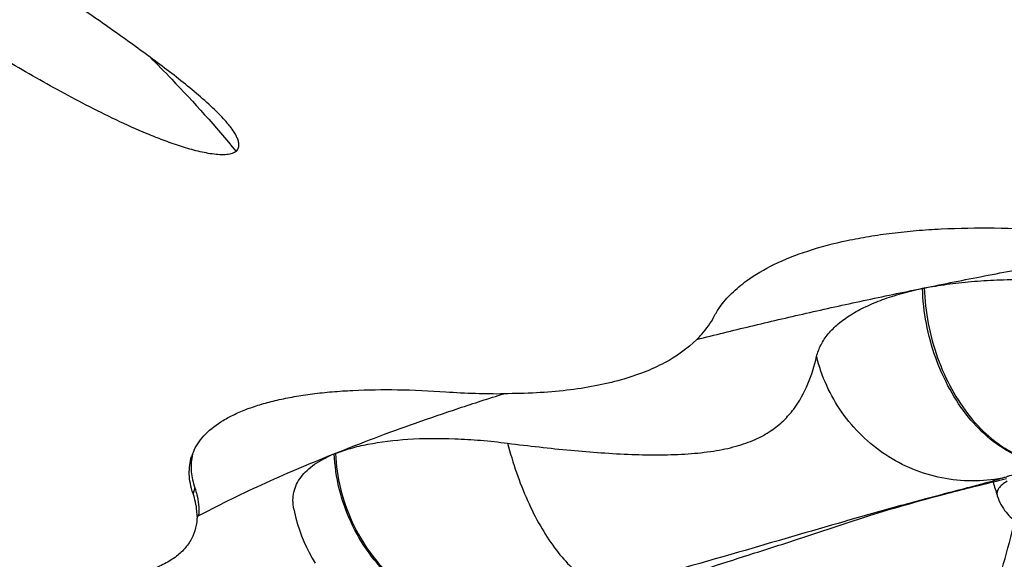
# Model space of a CAD drawing. Header units: millimetres. Extents: x -139 to 522, y -59 to 433.
# Tile 16 of 40: x 4.74 to 9.61, y 362.29 to 364.96. Entities that reach past the tile are written whole.
import ezdxf

# ---------------------------------------------------------------- set-up
doc = ezdxf.new("R2010")
doc.units = ezdxf.units.MM
doc.header["$LTSCALE"] = 23.1
doc.layers.get('0').update_dxf_attribs({"linetype": 'CONTINUOUS'})

msp = doc.modelspace()

# ---------------------------------------------------------------- linework, layer by layer
at = {"color": 7, "linetype": 'CONTINUOUS'}
for p, q in [((9.2073, 363.63), (9.2096, 363.6304)), ((9.2096, 363.6304), (9.2104, 363.6306)), ((9.2125, 363.631), (9.2143, 363.6314)), ((9.2143, 363.6314), (9.2158, 363.6317)), ((9.2152, 363.6317), (9.2158, 363.632)), ((5.588, 362.7985), (5.5884, 362.7998)), ((5.5905, 362.7994), (5.5902, 362.7981)), ((6.294, 362.8114), (6.2948, 362.8118)), ((6.2948, 362.8118), (6.296, 362.8122)), ((6.2994, 362.8134), (6.3, 362.8136)), ((9.5909, 362.6802), (9.6038, 362.6833)), ((9.6038, 362.6833), (9.6241, 362.6882))]:
    msp.add_line(p, q, dxfattribs=at)
at = {"color": 9, "linetype": 'CONTINUOUS'}
for p, q in [((9.2166, 363.6318), (9.2167, 363.6307)), ((5.5885, 362.8001), (5.588, 362.7985)), ((6.3004, 362.8138), (6.3005, 362.812)), ((5.6042, 362.6422), (5.5954, 362.6151)), ((8.8363, 362.4804), (8.8226, 362.4765))]:
    msp.add_line(p, q, dxfattribs=at)
at = {"color": 7, "linetype": 'CONTINUOUS'}
msp.add_lwpolyline([(6.0944, 362.5379), (6.0977, 362.522), (6.1047, 362.4925), (6.1129, 362.4632), (6.1222, 362.4342), (6.1325, 362.4056), (6.1439, 362.3773), (6.1564, 362.3495), (6.17, 362.3222), (6.1845, 362.2955), (6.2001, 362.2693)], dxfattribs=at)
for centre, radius, start, end in [((5.8189, 362.7246), 0.2424, 158.3571, 161.9337), ((5.8704, 362.7452), 0.2851, 165.5373, 168.5361), ((5.8258, 362.7218), 0.2499, 154.4351, 158.3508), ((5.8672, 362.7459), 0.2819, 168.5415, 169.0486), ((18.7512, 365.4026), 9.5904, 196.54104, 196.96983), ((5.3639, 362.5297), 0.2601, 354.4297, 356.2232), ((0.3676, 364.8587), 9.5981, 343.03173, 345.64364)]:
    msp.add_arc(centre, radius, start, end, dxfattribs=at)
for points, knots in [([(5.7541, 364.4605), (5.7318, 364.4856), (5.6819, 364.5348), (5.6005, 364.6056), (5.5121, 364.6766), (5.3864, 364.7723), (5.222, 364.8908), (5.0192, 365.0322), (4.8122, 365.1743), (4.6031, 365.3174), (4.393, 365.4616), (4.2528, 365.5583), (4.1826, 365.607)], [0, 0, 0, 0, 0.05176, 0.10761, 0.16614, 0.226516, 0.350885, 0.478263, 0.607409, 0.73764, 0.868564, 1, 1, 1, 1]), ([(5.8089, 364.3082), (5.8062, 364.306), (5.8, 364.3021), (5.7891, 364.2974), (5.7762, 364.2941), (5.7558, 364.2912), (5.7268, 364.291), (5.6757, 364.2962), (5.6085, 364.3105), (5.5275, 364.3344), (5.4469, 364.3631), (5.3418, 364.405), (5.2145, 364.4623), (5.0667, 364.536), (4.9234, 364.6126), (4.7836, 364.6912), (4.6466, 364.7712), (4.5118, 364.8525), (4.3345, 364.962), (4.1158, 365.1012), (3.8561, 365.271), (3.6843, 365.3856), (3.5987, 365.4434)], [0, 0, 0, 0, 0.004118, 0.008749, 0.014011, 0.019895, 0.033309, 0.048371, 0.08101, 0.114901, 0.148963, 0.182827, 0.249591, 0.315078, 0.37949, 0.44306, 0.505988, 0.568436, 0.630532, 0.754052, 0.877106, 1, 1, 1, 1]), ([(5.8089, 364.3082), (5.8112, 364.3102), (5.815, 364.3148), (5.8195, 364.3224), (5.822, 364.3307), (5.8231, 364.3427), (5.8205, 364.3588), (5.813, 364.3783), (5.802, 364.3985), (5.783, 364.4267), (5.7661, 364.447), (5.7541, 364.4605)], [0, 0, 0, 0, 0.051618, 0.100655, 0.148943, 0.198331, 0.304102, 0.422162, 0.552249, 0.692951, 1, 1, 1, 1]), ([(8.3367, 363.668), (8.3792, 363.6988), (8.4774, 363.7551), (8.6456, 363.8208), (8.8048, 363.8619), (8.9258, 363.8846), (8.9998, 363.8963), (9.0775, 363.9062), (9.1779, 363.917), (9.3467, 363.9281), (9.5683, 363.9314), (9.8439, 363.9191), (10.0314, 363.9008), (10.1266, 363.8891)], [0, 0, 0, 0, 0.085814, 0.183686, 0.294089, 0.35376, 0.384676, 0.416421, 0.481708, 0.549637, 0.692522, 0.843288, 1, 1, 1, 1]), ([(9.2158, 363.632), (9.3154, 363.6523), (9.517, 363.6925), (9.8237, 363.7503), (10.1379, 363.8063), (10.35, 363.8422), (10.4572, 363.8599)], [0, 0, 0, 0, 0.24142, 0.488695, 0.741723, 1, 1, 1, 1]), ([(8.1752, 363.4896), (8.1837, 363.5062), (8.2092, 363.5477), (8.2629, 363.6087), (8.3108, 363.6487), (8.3367, 363.668)], [0, 0, 0, 0, 0.231624, 0.600275, 1, 1, 1, 1]), ([(9.2158, 363.6317), (9.2343, 363.6354), (9.2721, 363.6419), (9.3296, 363.6504), (9.3889, 363.6581), (9.4499, 363.6642), (9.5127, 363.6689), (9.5995, 363.6733), (9.7596, 363.6756), (9.9473, 363.6659), (10.1394, 363.6437), (10.2375, 363.6283), (10.2868, 363.6194)], [0, 0, 0, 0, 0.052602, 0.106737, 0.162092, 0.219039, 0.277526, 0.337427, 0.461319, 0.72341, 0.860338, 1, 1, 1, 1]), ([(8.0903, 363.3771), (8.1791, 363.3995), (8.3594, 363.4438), (8.6344, 363.5079), (8.9179, 363.5704), (9.1099, 363.6103), (9.2073, 363.6302)], [0, 0, 0, 0, 0.239793, 0.4863, 0.739769, 1, 1, 1, 1]), ([(8.6835, 363.2923), (8.6859, 363.3023), (8.6921, 363.3222), (8.705, 363.351), (8.7213, 363.3787), (8.7484, 363.4148), (8.7912, 363.4571), (8.8538, 363.5018), (8.9278, 363.5417), (8.9968, 363.5701), (9.0569, 363.5906), (9.1052, 363.6048), (9.1555, 363.6182), (9.1897, 363.6263), (9.2073, 363.63)], [0, 0, 0, 0, 0.047432, 0.095378, 0.144352, 0.194894, 0.302002, 0.419028, 0.54713, 0.686816, 0.761098, 0.838349, 0.917868, 1, 1, 1, 1]), ([(9.2073, 363.6302), (9.2081, 363.6303), (9.2096, 363.6304), (9.2122, 363.631), (9.2141, 363.6312), (9.2152, 363.6317)], [0, 0, 0, 0, 0.305356, 0.550098, 1, 1, 1, 1]), ([(8.0902, 363.3771), (8.0989, 363.3857), (8.1313, 363.4199), (8.1589, 363.4587), (8.1752, 363.4896)], [0, 0, 0, 0, 0.258823, 1, 1, 1, 1]), ([(8.0903, 363.3771), (8.0439, 363.3308), (7.9578, 363.2714), (7.8275, 363.2123), (7.712, 363.1741), (7.5838, 363.1448), (7.4438, 363.1237), (7.2928, 363.111), (7.1886, 363.1085), (7.1348, 363.1088)], [0, 0, 0, 0, 0.193764, 0.303473, 0.422838, 0.55242, 0.691911, 0.841047, 1, 1, 1, 1]), ([(7.1534, 362.8638), (7.2573, 362.8504), (7.4617, 362.8271), (7.7147, 362.8086), (7.9089, 362.8051), (8.0444, 362.8095), (8.1694, 362.8224), (8.2812, 362.8453), (8.3773, 362.8787), (8.4568, 362.9222), (8.5207, 362.9737), (8.5866, 363.0488), (8.6447, 363.1553), (8.6727, 363.2463), (8.6835, 363.2923)], [0, 0, 0, 0, 0.17793, 0.348972, 0.430308, 0.507426, 0.578908, 0.643449, 0.700529, 0.750968, 0.796504, 0.838991, 0.919879, 1, 1, 1, 1]), ([(5.6004, 362.8296), (5.6143, 362.8588), (5.6565, 362.9158), (5.73, 362.9703), (5.8018, 363.008), (5.8653, 363.0346), (5.936, 363.0583), (5.9996, 363.0744), (6.0537, 363.0864), (6.0966, 363.0945), (6.1412, 363.1017), (6.2037, 363.1105), (6.2857, 363.119), (6.426, 363.1282), (6.614, 363.1305), (6.7675, 363.1236), (6.8471, 363.1181)], [0, 0, 0, 0, 0.072625, 0.156179, 0.203622, 0.255103, 0.310794, 0.371053, 0.402665, 0.435436, 0.469336, 0.50427, 0.577392, 0.654575, 0.820425, 1, 1, 1, 1]), ([(6.3, 362.8136), (6.3643, 362.8393), (6.496, 362.8911), (6.6999, 362.9654), (6.9139, 363.0382), (7.0602, 363.0855), (7.1348, 363.1088)], [0, 0, 0, 0, 0.234454, 0.479436, 0.735074, 1, 1, 1, 1]), ([(6.8471, 363.1181), (6.896, 363.1147), (6.992, 363.1096), (7.0881, 363.1086), (7.1352, 363.109)], [0, 0, 0, 0, 0.510205, 1, 1, 1, 1]), ([(6.3005, 362.8131), (6.3249, 362.8227), (6.3777, 362.8402), (6.4967, 362.868), (6.6695, 362.888), (6.8567, 362.8891), (7.0216, 362.8788), (7.1088, 362.8696), (7.1534, 362.8638)], [0, 0, 0, 0, 0.091619, 0.192973, 0.424979, 0.695101, 0.843556, 1, 1, 1, 1]), ([(5.5954, 362.6151), (5.5898, 362.6309), (5.581, 362.6622), (5.5755, 362.7096), (5.5776, 362.7551), (5.5838, 362.7843), (5.588, 362.7985)], [0, 0, 0, 0, 0.269657, 0.521833, 0.763187, 1, 1, 1, 1]), ([(5.5902, 362.7981), (5.5855, 362.7734), (5.5829, 362.72), (5.595, 362.6681), (5.6042, 362.6422)], [0, 0, 0, 0, 0.47838, 1, 1, 1, 1]), ([(5.6151, 362.5005), (5.6661, 362.5277), (5.7717, 362.5817), (5.9363, 362.66), (6.1112, 362.7373), (6.232, 362.7868), (6.294, 362.8116)], [0, 0, 0, 0, 0.232212, 0.47594, 0.7319, 1, 1, 1, 1]), ([(6.0944, 362.5379), (6.0915, 362.5521), (6.0886, 362.5805), (6.0932, 362.6223), (6.107, 362.6615), (6.1294, 362.6978), (6.1599, 362.731), (6.198, 362.7613), (6.2436, 362.7879), (6.2764, 362.8042), (6.294, 362.8114)], [0, 0, 0, 0, 0.1178, 0.229195, 0.339109, 0.452235, 0.572546, 0.702977, 0.845767, 1, 1, 1, 1]), ([(6.294, 362.8116), (6.2946, 362.8117), (6.2956, 362.8117), (6.2968, 362.8123), (6.2979, 362.8128), (6.2988, 362.8131), (6.2994, 362.8134)], [0, 0, 0, 0, 0.349639, 0.504959, 0.671078, 1, 1, 1, 1]), ([(8.8252, 362.4667), (8.8653, 362.4804), (8.9621, 362.5116), (9.1314, 362.5617), (9.3464, 362.62), (9.5048, 362.6596), (9.5909, 362.6802)], [0, 0, 0, 0, 0.159641, 0.383861, 0.66597, 1, 1, 1, 1]), ([(5.6042, 362.6422), (5.608, 362.631), (5.6204, 362.5889), (5.6255, 362.5445), (5.6234, 362.5125)], [0, 0, 0, 0, 0.269979, 1, 1, 1, 1]), ([(5.6151, 362.5005), (5.6153, 362.5096), (5.6137, 362.5485), (5.6049, 362.5869), (5.5954, 362.6151)], [0, 0, 0, 0, 0.23478, 1, 1, 1, 1]), ([(9.5784, 362.6034), (9.583, 362.5883), (9.5951, 362.5596), (9.6276, 362.5111), (9.6783, 362.4656), (9.7462, 362.4287), (9.8183, 362.4019), (9.8973, 362.3808), (9.9848, 362.3635), (10.081, 362.3495), (10.2224, 362.335), (10.4085, 362.3262), (10.6318, 362.3294), (10.8125, 362.3436), (10.9457, 362.3625), (11.0072, 362.3744), (11.0363, 362.3811)], [0, 0, 0, 0, 0.030527, 0.059614, 0.112217, 0.160068, 0.208317, 0.260445, 0.317833, 0.380576, 0.448034, 0.592503, 0.740186, 0.879181, 0.942257, 1, 1, 1, 1]), ([(5.6151, 362.5005), (5.615, 362.4969), (5.6145, 362.4828), (5.6128, 362.4688), (5.6108, 362.4584)], [0, 0, 0, 0, 0.254192, 1, 1, 1, 1]), ([(5.6108, 362.4584), (5.6073, 362.4394), (5.5958, 362.4019), (5.5643, 362.3509), (5.5193, 362.3062), (5.4612, 362.2683), (5.3908, 362.2374), (5.3086, 362.2127), (5.2324, 362.198), (5.1659, 362.1896), (5.1308, 362.1863), (5.1128, 362.1851)], [0, 0, 0, 0, 0.095024, 0.190875, 0.292592, 0.404569, 0.529983, 0.670101, 0.82636, 0.910987, 1, 1, 1, 1]), ([(7.9568, 362.1813), (8.0156, 362.2023), (8.146, 362.2462), (8.3557, 362.3134), (8.5866, 362.387), (8.7452, 362.4394), (8.8252, 362.4667)], [0, 0, 0, 0, 0.204829, 0.451664, 0.722551, 1, 1, 1, 1])]:
    msp.add_open_spline(points, degree=3, knots=knots, dxfattribs=at)
at = {"color": 9, "linetype": 'CONTINUOUS'}
for points, knots in [([(5.3811, 364.7756), (5.4178, 364.7391), (5.566, 364.5884), (5.7071, 364.4309), (5.8088, 364.3081)], [0, 0, 0, 0, 0.245413, 1, 1, 1, 1]), ([(9.9139, 362.7659), (9.8726, 362.7601), (9.7853, 362.7619), (9.6804, 362.7963), (9.6004, 362.8409), (9.5208, 362.8991), (9.4296, 362.9929), (9.3391, 363.1295), (9.2452, 363.3388), (9.2119, 363.5133), (9.2079, 363.6301)], [0, 0, 0, 0, 0.100914, 0.207626, 0.263941, 0.322366, 0.446031, 0.578391, 0.717155, 1, 1, 1, 1]), ([(9.2167, 363.6307), (9.2188, 363.5723), (9.2323, 363.4555), (9.2781, 363.2867), (9.3477, 363.1305), (9.438, 362.9941), (9.5292, 362.9007), (9.6082, 362.8425), (9.668, 362.8082), (9.7292, 362.7829), (9.791, 362.7669), (9.8529, 362.7607), (9.8938, 362.7631), (9.9139, 362.7659)], [0, 0, 0, 0, 0.14238, 0.285014, 0.424337, 0.557243, 0.681472, 0.739912, 0.795729, 0.849157, 0.900613, 0.950665, 1, 1, 1, 1]), ([(9.6023, 362.6906), (9.5533, 362.6812), (9.453, 362.6719), (9.3027, 362.687), (9.1577, 362.7311), (9.0233, 362.8023), (8.9043, 362.8977), (8.8051, 363.0142), (8.729, 363.1472), (8.6958, 363.2441), (8.6839, 363.2936)], [0, 0, 0, 0, 0.123718, 0.247715, 0.372106, 0.496966, 0.622276, 0.747978, 0.873939, 1, 1, 1, 1]), ([(7.1533, 362.8639), (7.1658, 362.8147), (7.1946, 362.7184), (7.2488, 362.5812), (7.3116, 362.4564), (7.3811, 362.3482), (7.4547, 362.2604), (7.5202, 362.2043), (7.5728, 362.174), (7.61, 362.159), (7.6464, 362.151), (7.6704, 362.1505), (7.6819, 362.1515)], [0, 0, 0, 0, 0.162244, 0.320589, 0.470592, 0.608201, 0.730398, 0.835421, 0.881583, 0.923938, 0.963111, 1, 1, 1, 1]), ([(7.1816, 361.9988), (7.1301, 361.9901), (7.0232, 361.9854), (6.8642, 362.0169), (6.7129, 362.0857), (6.5768, 362.188), (6.4616, 362.3181), (6.3726, 362.4701), (6.3142, 362.6367), (6.2973, 362.7533), (6.2948, 362.8115)], [0, 0, 0, 0, 0.116017, 0.234898, 0.356805, 0.482014, 0.610208, 0.740237, 0.870656, 1, 1, 1, 1]), ([(6.3005, 362.812), (6.3032, 362.7539), (6.3203, 362.6375), (6.3788, 362.4712), (6.4675, 362.3194), (6.5826, 362.1894), (6.7185, 362.0878), (6.8683, 362.0188), (7.0252, 361.9861), (7.1307, 361.9902), (7.1816, 361.9988)], [0, 0, 0, 0, 0.129818, 0.260717, 0.391178, 0.519794, 0.64545, 0.767192, 0.884949, 1, 1, 1, 1]), ([(9.6022, 362.6909), (9.6075, 362.6929), (9.6204, 362.6971), (9.6551, 362.7072), (9.7151, 362.7226), (9.8061, 362.7435), (9.8753, 362.758), (9.9139, 362.7659)], [0, 0, 0, 0, 0.052502, 0.126743, 0.3384, 0.631601, 1, 1, 1, 1]), ([(9.6022, 362.6909), (9.5883, 362.6859), (9.5552, 362.6756), (9.4976, 362.6598), (9.4247, 362.6408), (9.3364, 362.6178), (9.2324, 362.5904), (9.0638, 362.5449), (8.9302, 362.5073), (8.8363, 362.4804)], [0, 0, 0, 0, 0.055894, 0.13082, 0.22546, 0.340363, 0.475708, 0.631352, 1, 1, 1, 1]), ([(9.6275, 362.6756), (9.6185, 362.6705), (9.603, 362.6602), (9.5851, 362.6421), (9.5758, 362.6226), (9.5766, 362.6093), (9.5784, 362.6034)], [0, 0, 0, 0, 0.330202, 0.592699, 0.804774, 1, 1, 1, 1]), ([(8.8226, 362.4765), (8.647, 362.4262), (8.2677, 362.3147), (7.8873, 362.2067), (7.6818, 362.1518)], [0, 0, 0, 0, 0.461993, 1, 1, 1, 1])]:
    msp.add_open_spline(points, degree=3, knots=knots, dxfattribs=at)

doc.saveas('drawing.dxf')
